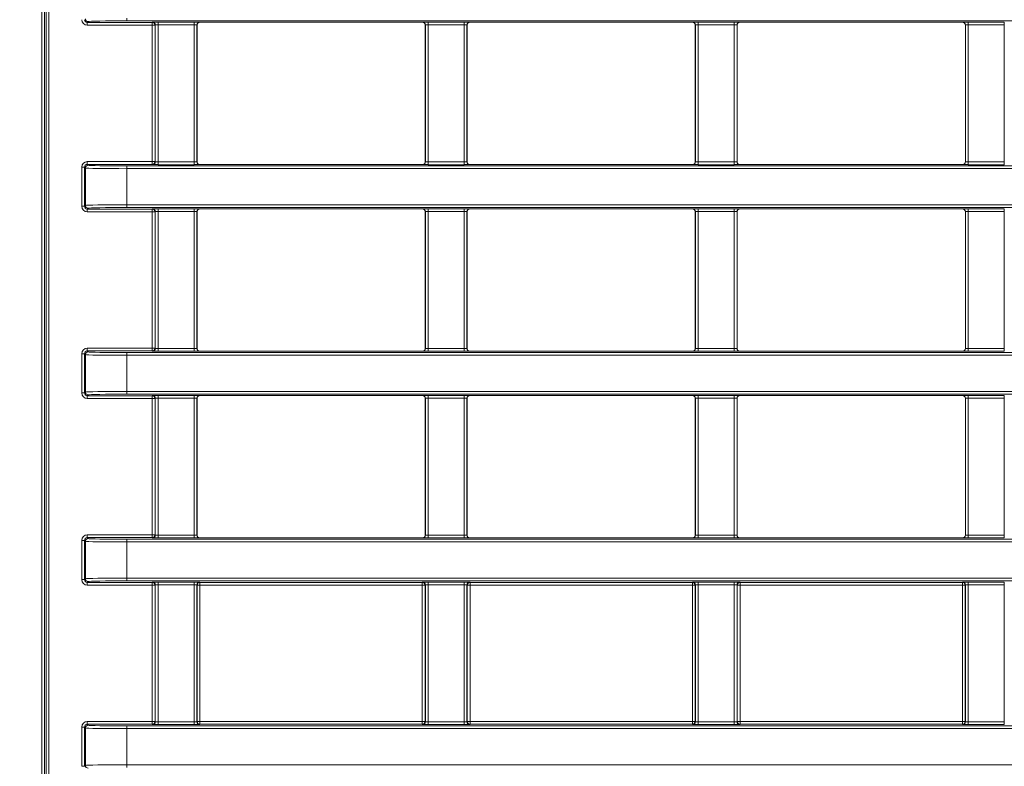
# Model space of a CAD drawing. Header units: millimetres. Extents: x 0 to 1118, y 0 to 864.
# Tile 230 of 248: x 806 to 824, y 689 to 703. Entities that reach past the tile are written whole.
import ezdxf

# ---------------------------------------------------------------- set-up
doc = ezdxf.new("R2010")
doc.units = ezdxf.units.MM
doc.styles.add('SLDTEXTSTYLE3', font='TXT', dxfattribs={"width": 0.605})
doc.dimstyles.new('SLDDIMSTYLE2', dxfattribs={"dimtxt": 3.175, "dimasz": 3.302, "dimexe": 0, "dimexo": 0.0625, "dimgap": 0.79375, "dimtad": 0, "dimtih": 1, "dimtoh": 1, "dimdec": 1, "dimlfac": 4, "dimrnd": 1e-09, "dimzin": 4, "dimdsep": 46, "dimtxsty": 'SLDTEXTSTYLE3', "dimsah": 1, "dimcen": 0.09, "dimadec": 0, "dimazin": 1, "dimtfac": 1, "dimtofl": 0, "dimtmove": 0, "dimatfit": 3, "dimfxl": 1, "dimfrac": 2, "dimtolj": 1, "dimtzin": 12, "dimarcsym": 0})

# ---------------------------------------------------------------- blocks, each defined once
blk = doc.blocks.new('_D_4')
at = {"color": 7, "linetype": 'Continuous', "lineweight": 0}
for p, q in [((672.61, 692.89), (672.61, 799.896)), ((911.768, 728.933), (911.768, 799.896)), ((672.61, 798.296), (786.156, 798.296)), ((911.768, 798.296), (798.221, 798.296))]:
    blk.add_line(p, q, dxfattribs=at)
for centre, start, end in [((791.604, 797.932), 153.4349, 206.5651), ((792.773, 797.932), 333.4349, 26.5651)]:
    blk.add_arc(centre, 5.448, start, end, dxfattribs=at)
for points in [[(672.61, 798.296), (675.912, 797.788), (675.912, 798.804)], [(911.768, 798.296), (908.466, 798.804), (908.466, 797.788)]]:
    blk.add_solid(points, dxfattribs=at)
at = {"color": 7, "linetype": 'Continuous', "lineweight": 0, "insert": (786.732, 799.588), "char_height": 3.175, "attachment_point": 1, "style": 'SLDTEXTSTYLE3'}
blk.add_mtext('957.0', dxfattribs=at)

msp = doc.modelspace()

# ---------------------------------------------------------------- linework, layer by layer
at = {"color": 7, "linetype": 'Continuous', "lineweight": 15}
for p, q in [((806.393, 660.091), (806.393, 722.489)), ((806.443, 722.489), (806.443, 660.091)), ((806.472, 660.119), (806.472, 722.461)), ((806.522, 722.461), (806.522, 660.119)), ((807.23, 702.702), (807.213, 702.686)), ((807.213, 702.686), (808.388, 702.686)), ((807.213, 702.636), (807.213, 702.686)), ((808.388, 702.636), (807.213, 702.636)), ((807.93, 702.764), (807.93, 702.714)), ((838.996, 702.714), (807.93, 702.714)), ((808.388, 702.686), (808.392, 702.69)), ((808.388, 702.636), (808.388, 702.686)), ((808.388, 700.174), (808.388, 702.636)), ((808.388, 702.636), (808.437, 702.636)), ((808.442, 702.64), (808.437, 702.636)), ((808.437, 702.636), (808.437, 700.174)), ((808.442, 700.17), (808.442, 702.64)), ((808.492, 702.692), (809.143, 702.692)), ((808.492, 702.642), (808.492, 702.692)), ((809.143, 702.642), (808.492, 702.642)), ((808.492, 702.642), (808.492, 700.168)), ((809.143, 702.642), (809.143, 702.692)), ((809.143, 700.168), (809.143, 702.642)), ((809.193, 702.64), (809.193, 700.17)), ((809.195, 702.638), (809.193, 702.64)), ((809.195, 700.171), (809.195, 702.638)), ((809.243, 702.69), (809.245, 702.688)), ((809.245, 702.688), (813.265, 702.688)), ((813.265, 702.688), (813.267, 702.69)), ((813.317, 702.64), (813.315, 702.638)), ((813.315, 702.638), (813.315, 700.171)), ((813.317, 700.17), (813.317, 702.64)), ((813.367, 702.692), (814.018, 702.692)), ((813.367, 702.642), (813.367, 702.692)), ((814.018, 702.642), (813.367, 702.642)), ((813.367, 702.642), (813.367, 700.168)), ((814.018, 702.642), (814.018, 702.692)), ((814.018, 700.168), (814.018, 702.642)), ((814.068, 702.64), (814.068, 700.17)), ((814.07, 702.638), (814.068, 702.64)), ((814.07, 700.171), (814.07, 702.638)), ((814.118, 702.69), (814.12, 702.688)), ((814.12, 702.688), (818.14, 702.688)), ((818.14, 702.688), (818.142, 702.69)), ((818.192, 702.64), (818.19, 702.638)), ((818.19, 702.638), (818.19, 700.171)), ((818.192, 700.17), (818.192, 702.64)), ((818.242, 702.692), (818.893, 702.692)), ((818.242, 702.642), (818.242, 702.692)), ((818.893, 702.642), (818.242, 702.642)), ((818.242, 702.642), (818.242, 700.168)), ((818.893, 702.642), (818.893, 702.692)), ((818.893, 700.168), (818.893, 702.642)), ((818.943, 702.64), (818.943, 700.17)), ((818.945, 702.638), (818.943, 702.64)), ((818.945, 700.171), (818.945, 702.638)), ((818.993, 702.69), (818.995, 702.688)), ((818.995, 702.688), (823.015, 702.688)), ((823.015, 702.688), (823.017, 702.69)), ((823.067, 702.64), (823.065, 702.638)), ((823.065, 702.638), (823.065, 700.171)), ((823.067, 700.17), (823.067, 702.64)), ((823.117, 702.692), (823.768, 702.692)), ((823.117, 702.642), (823.117, 702.692)), ((823.768, 702.642), (823.117, 702.642)), ((823.117, 702.642), (823.117, 700.168)), ((823.768, 702.642), (823.768, 702.692)), ((823.768, 700.168), (823.768, 702.642)), ((807.213, 700.124), (807.213, 700.174)), ((807.213, 700.174), (808.388, 700.174)), ((808.388, 700.174), (808.437, 700.174)), ((808.388, 700.174), (808.388, 700.124)), ((808.437, 700.174), (808.442, 700.17)), ((808.492, 700.118), (808.492, 700.168)), ((808.492, 700.168), (809.143, 700.168)), ((809.143, 700.118), (809.143, 700.168)), ((809.193, 700.17), (809.195, 700.171)), ((813.315, 700.171), (813.317, 700.17)), ((813.367, 700.118), (813.367, 700.168)), ((813.367, 700.168), (814.018, 700.168)), ((814.018, 700.118), (814.018, 700.168)), ((814.068, 700.17), (814.07, 700.171)), ((818.19, 700.171), (818.192, 700.17)), ((818.242, 700.118), (818.242, 700.168)), ((818.242, 700.168), (818.893, 700.168)), ((818.893, 700.118), (818.893, 700.168)), ((818.943, 700.17), (818.945, 700.171)), ((823.065, 700.171), (823.067, 700.17)), ((823.117, 700.118), (823.117, 700.168)), ((823.117, 700.168), (823.768, 700.168)), ((823.768, 700.118), (823.768, 700.168)), ((807.114, 700.074), (807.163, 700.074)), ((807.114, 699.366), (807.114, 700.074)), ((807.18, 700.058), (807.163, 700.074)), ((807.163, 700.074), (807.163, 699.366)), ((807.18, 699.382), (807.18, 700.058)), ((807.213, 700.124), (807.23, 700.108)), ((808.388, 700.124), (807.213, 700.124)), ((807.93, 700.096), (838.996, 700.096)), ((807.93, 700.096), (807.93, 700.046)), ((838.996, 700.046), (807.93, 700.046)), ((807.93, 700.046), (807.93, 699.394)), ((808.392, 700.12), (808.388, 700.124)), ((809.143, 700.118), (808.492, 700.118)), ((809.245, 700.121), (809.243, 700.12)), ((809.245, 700.121), (813.265, 700.121)), ((813.267, 700.12), (813.265, 700.121)), ((814.018, 700.118), (813.367, 700.118)), ((814.12, 700.121), (814.118, 700.12)), ((814.12, 700.121), (818.14, 700.121)), ((818.142, 700.12), (818.14, 700.121)), ((818.893, 700.118), (818.242, 700.118)), ((818.995, 700.121), (818.993, 700.12)), ((818.995, 700.121), (823.015, 700.121)), ((823.017, 700.12), (823.015, 700.121)), ((823.768, 700.118), (823.117, 700.118)), ((807.114, 699.366), (807.163, 699.366)), ((807.163, 699.366), (807.18, 699.382)), ((807.23, 699.332), (807.213, 699.316)), ((807.213, 699.316), (808.388, 699.316)), ((807.213, 699.266), (807.213, 699.316)), ((808.388, 699.266), (807.213, 699.266)), ((807.93, 699.394), (838.996, 699.394)), ((807.93, 699.394), (807.93, 699.344)), ((838.996, 699.344), (807.93, 699.344)), ((808.388, 699.316), (808.392, 699.32)), ((808.388, 699.266), (808.388, 699.316)), ((808.388, 699.266), (808.437, 699.266)), ((808.388, 696.804), (808.388, 699.266)), ((808.442, 699.27), (808.437, 699.266)), ((808.437, 699.266), (808.437, 696.804)), ((808.442, 696.8), (808.442, 699.27)), ((808.492, 699.322), (809.143, 699.322)), ((808.492, 699.272), (808.492, 699.322)), ((809.143, 699.272), (808.492, 699.272)), ((808.492, 699.272), (808.492, 696.798)), ((809.143, 699.272), (809.143, 699.322)), ((809.143, 696.798), (809.143, 699.272)), ((809.193, 699.27), (809.193, 696.8)), ((809.195, 699.268), (809.193, 699.27)), ((809.195, 696.801), (809.195, 699.268)), ((809.243, 699.32), (809.245, 699.318)), ((809.245, 699.318), (813.265, 699.318)), ((813.265, 699.318), (813.267, 699.32)), ((813.317, 699.27), (813.315, 699.268)), ((813.315, 699.268), (813.315, 696.801)), ((813.317, 696.8), (813.317, 699.27)), ((813.367, 699.322), (814.018, 699.322)), ((813.367, 699.272), (813.367, 699.322)), ((814.018, 699.272), (813.367, 699.272)), ((813.367, 699.272), (813.367, 696.798)), ((814.018, 699.272), (814.018, 699.322)), ((814.018, 696.798), (814.018, 699.272)), ((814.068, 699.27), (814.068, 696.8)), ((814.07, 699.268), (814.068, 699.27)), ((814.07, 696.801), (814.07, 699.268)), ((814.118, 699.32), (814.12, 699.318)), ((814.12, 699.318), (818.14, 699.318)), ((818.14, 699.318), (818.142, 699.32)), ((818.192, 699.27), (818.19, 699.268)), ((818.19, 699.268), (818.19, 696.801)), ((818.192, 696.8), (818.192, 699.27)), ((818.242, 699.322), (818.893, 699.322)), ((818.242, 699.272), (818.242, 699.322)), ((818.893, 699.272), (818.242, 699.272)), ((818.242, 699.272), (818.242, 696.798)), ((818.893, 699.272), (818.893, 699.322)), ((818.893, 696.798), (818.893, 699.272)), ((818.943, 699.27), (818.943, 696.8)), ((818.945, 699.268), (818.943, 699.27)), ((818.945, 696.801), (818.945, 699.268)), ((818.993, 699.32), (818.995, 699.318)), ((818.995, 699.318), (823.015, 699.318)), ((823.015, 699.318), (823.017, 699.32)), ((823.067, 699.27), (823.065, 699.268)), ((823.065, 699.268), (823.065, 696.801)), ((823.067, 696.8), (823.067, 699.27)), ((823.117, 699.322), (823.768, 699.322)), ((823.117, 699.272), (823.117, 699.322)), ((823.768, 699.272), (823.117, 699.272)), ((823.117, 699.272), (823.117, 696.798)), ((823.768, 699.272), (823.768, 699.322)), ((823.768, 696.798), (823.768, 699.272)), ((807.213, 696.754), (807.213, 696.804)), ((807.213, 696.804), (808.388, 696.804)), ((808.388, 696.804), (808.388, 696.754)), ((808.388, 696.804), (808.437, 696.804)), ((808.437, 696.804), (808.442, 696.8)), ((808.492, 696.748), (808.492, 696.798)), ((808.492, 696.798), (809.143, 696.798)), ((809.143, 696.748), (809.143, 696.798)), ((809.193, 696.8), (809.195, 696.801)), ((813.315, 696.801), (813.317, 696.8)), ((813.367, 696.748), (813.367, 696.798)), ((813.367, 696.798), (814.018, 696.798)), ((814.018, 696.748), (814.018, 696.798)), ((814.068, 696.8), (814.07, 696.801)), ((818.19, 696.801), (818.192, 696.8)), ((818.242, 696.748), (818.242, 696.798)), ((818.242, 696.798), (818.893, 696.798)), ((818.893, 696.748), (818.893, 696.798)), ((818.943, 696.8), (818.945, 696.801)), ((823.065, 696.801), (823.067, 696.8)), ((823.117, 696.748), (823.117, 696.798)), ((823.117, 696.798), (823.768, 696.798)), ((823.768, 696.748), (823.768, 696.798)), ((807.114, 696.704), (807.163, 696.704)), ((807.114, 695.996), (807.114, 696.704)), ((807.18, 696.688), (807.163, 696.704)), ((807.163, 696.704), (807.163, 695.996)), ((807.18, 696.012), (807.18, 696.688)), ((807.213, 696.754), (807.23, 696.738)), ((808.388, 696.754), (807.213, 696.754)), ((807.93, 696.726), (838.996, 696.726)), ((807.93, 696.726), (807.93, 696.676)), ((807.93, 696.676), (807.93, 696.024)), ((838.996, 696.676), (807.93, 696.676)), ((808.392, 696.75), (808.388, 696.754)), ((809.143, 696.748), (808.492, 696.748)), ((809.245, 696.751), (809.243, 696.75)), ((809.245, 696.751), (813.265, 696.751)), ((813.267, 696.75), (813.265, 696.751)), ((814.018, 696.748), (813.367, 696.748)), ((814.12, 696.751), (814.118, 696.75)), ((814.12, 696.751), (818.14, 696.751)), ((818.142, 696.75), (818.14, 696.751)), ((818.893, 696.748), (818.242, 696.748)), ((818.995, 696.751), (818.993, 696.75)), ((818.995, 696.751), (823.015, 696.751)), ((823.017, 696.75), (823.015, 696.751)), ((823.768, 696.748), (823.117, 696.748)), ((807.114, 695.996), (807.163, 695.996)), ((807.163, 695.996), (807.18, 696.012)), ((807.23, 695.962), (807.213, 695.946)), ((807.213, 695.946), (808.388, 695.946)), ((807.213, 695.896), (807.213, 695.946)), ((808.388, 695.896), (807.213, 695.896)), ((807.93, 696.024), (838.996, 696.024)), ((807.93, 696.024), (807.93, 695.974)), ((838.996, 695.974), (807.93, 695.974)), ((808.388, 695.946), (808.392, 695.95)), ((808.388, 695.896), (808.388, 695.946)), ((808.388, 695.896), (808.437, 695.896)), ((808.388, 693.434), (808.388, 695.896)), ((808.442, 695.9), (808.437, 695.896)), ((808.437, 695.896), (808.437, 693.434)), ((808.442, 693.43), (808.442, 695.9)), ((808.492, 695.952), (809.143, 695.952)), ((808.492, 695.902), (808.492, 695.952)), ((809.143, 695.902), (808.492, 695.902)), ((808.492, 695.902), (808.492, 693.428)), ((809.143, 695.902), (809.143, 695.952)), ((809.143, 693.428), (809.143, 695.902)), ((809.193, 695.9), (809.193, 693.43)), ((809.195, 695.898), (809.193, 695.9)), ((809.195, 693.431), (809.195, 695.898)), ((809.243, 695.95), (809.245, 695.948)), ((809.245, 695.948), (813.265, 695.948)), ((813.265, 695.948), (813.267, 695.95)), ((813.317, 695.9), (813.315, 695.898)), ((813.315, 695.898), (813.315, 693.431)), ((813.317, 693.43), (813.317, 695.9)), ((813.367, 695.952), (814.018, 695.952)), ((813.367, 695.902), (813.367, 695.952)), ((814.018, 695.902), (813.367, 695.902)), ((813.367, 695.902), (813.367, 693.428)), ((814.018, 695.902), (814.018, 695.952)), ((814.018, 693.428), (814.018, 695.902)), ((814.068, 695.9), (814.068, 693.43)), ((814.07, 695.898), (814.068, 695.9)), ((814.07, 693.431), (814.07, 695.898)), ((814.118, 695.95), (814.12, 695.948)), ((814.12, 695.948), (818.14, 695.948)), ((818.14, 695.948), (818.142, 695.95)), ((818.192, 695.9), (818.19, 695.898)), ((818.19, 695.898), (818.19, 693.431)), ((818.192, 693.43), (818.192, 695.9)), ((818.242, 695.952), (818.893, 695.952)), ((818.242, 695.902), (818.242, 695.952)), ((818.893, 695.902), (818.242, 695.902)), ((818.242, 695.902), (818.242, 693.428)), ((818.893, 695.902), (818.893, 695.952)), ((818.893, 693.428), (818.893, 695.902)), ((818.943, 695.9), (818.943, 693.43)), ((818.945, 695.898), (818.943, 695.9)), ((818.945, 693.431), (818.945, 695.898)), ((818.993, 695.95), (818.995, 695.948)), ((818.995, 695.948), (823.015, 695.948)), ((823.015, 695.948), (823.017, 695.95)), ((823.067, 695.9), (823.065, 695.898)), ((823.065, 695.898), (823.065, 693.431)), ((823.067, 693.43), (823.067, 695.9)), ((823.117, 695.952), (823.768, 695.952)), ((823.117, 695.902), (823.117, 695.952)), ((823.768, 695.902), (823.117, 695.902)), ((823.117, 695.902), (823.117, 693.428)), ((823.768, 695.902), (823.768, 695.952)), ((823.768, 693.428), (823.768, 695.902)), ((807.213, 693.384), (807.213, 693.434)), ((807.213, 693.434), (808.388, 693.434)), ((807.213, 693.384), (807.23, 693.368)), ((808.388, 693.384), (807.213, 693.384)), ((808.388, 693.434), (808.388, 693.384)), ((808.388, 693.434), (808.437, 693.434)), ((808.392, 693.38), (808.388, 693.384)), ((808.437, 693.434), (808.442, 693.43)), ((808.492, 693.378), (808.492, 693.428)), ((808.492, 693.428), (809.143, 693.428)), ((809.143, 693.378), (809.143, 693.428)), ((809.193, 693.43), (809.195, 693.431)), ((813.315, 693.431), (813.317, 693.43)), ((813.367, 693.378), (813.367, 693.428)), ((813.367, 693.428), (814.018, 693.428)), ((814.018, 693.378), (814.018, 693.428)), ((814.068, 693.43), (814.07, 693.431)), ((818.19, 693.431), (818.192, 693.43)), ((818.242, 693.378), (818.242, 693.428)), ((818.242, 693.428), (818.893, 693.428)), ((818.893, 693.378), (818.893, 693.428)), ((818.943, 693.43), (818.945, 693.431)), ((823.065, 693.431), (823.067, 693.43)), ((823.117, 693.378), (823.117, 693.428)), ((823.117, 693.428), (823.768, 693.428)), ((823.768, 693.378), (823.768, 693.428)), ((807.114, 693.334), (807.163, 693.334)), ((807.114, 692.626), (807.114, 693.334)), ((807.18, 693.318), (807.163, 693.334)), ((807.163, 693.334), (807.163, 692.626)), ((807.18, 692.642), (807.18, 693.318)), ((807.93, 693.356), (838.996, 693.356)), ((807.93, 693.356), (807.93, 693.306)), ((807.93, 693.306), (807.93, 692.654)), ((838.996, 693.306), (807.93, 693.306)), ((809.143, 693.378), (808.492, 693.378)), ((809.245, 693.381), (809.243, 693.38)), ((809.245, 693.381), (813.265, 693.381)), ((813.267, 693.38), (813.265, 693.381)), ((814.018, 693.378), (813.367, 693.378)), ((814.12, 693.381), (814.118, 693.38)), ((814.12, 693.381), (818.14, 693.381)), ((818.142, 693.38), (818.14, 693.381)), ((818.893, 693.378), (818.242, 693.378)), ((818.995, 693.381), (818.993, 693.38)), ((818.995, 693.381), (823.015, 693.381)), ((823.017, 693.38), (823.015, 693.381)), ((823.768, 693.378), (823.117, 693.378)), ((807.114, 692.626), (807.163, 692.626)), ((807.163, 692.626), (807.18, 692.642)), ((807.23, 692.592), (807.213, 692.576)), ((807.213, 692.576), (808.388, 692.576)), ((807.213, 692.526), (807.213, 692.576)), ((808.388, 692.526), (807.213, 692.526)), ((807.93, 692.654), (838.996, 692.654)), ((807.93, 692.654), (807.93, 692.604)), ((838.996, 692.604), (807.93, 692.604)), ((808.388, 692.576), (808.392, 692.58)), ((808.388, 692.526), (808.388, 692.576)), ((808.388, 692.526), (808.437, 692.526)), ((808.388, 690.064), (808.388, 692.526)), ((808.442, 692.53), (808.437, 692.526)), ((808.437, 692.526), (808.437, 690.064)), ((808.442, 690.06), (808.442, 692.53)), ((808.492, 692.582), (809.143, 692.582)), ((808.492, 692.532), (808.492, 692.582)), ((809.143, 692.532), (808.492, 692.532)), ((808.492, 692.532), (808.492, 690.058)), ((809.143, 692.532), (809.143, 692.582)), ((809.143, 690.058), (809.143, 692.532)), ((809.193, 692.53), (809.193, 690.06)), ((809.198, 692.526), (809.193, 692.53)), ((809.198, 690.064), (809.198, 692.526)), ((809.198, 692.526), (809.248, 692.526)), ((809.243, 692.58), (809.248, 692.576)), ((809.248, 692.576), (813.262, 692.576)), ((809.248, 692.526), (809.248, 692.576)), ((813.262, 692.526), (809.248, 692.526)), ((809.248, 692.526), (809.248, 690.064)), ((813.262, 692.576), (813.267, 692.58)), ((813.262, 692.526), (813.262, 692.576)), ((813.262, 692.526), (813.312, 692.526)), ((813.262, 690.064), (813.262, 692.526)), ((813.317, 692.53), (813.312, 692.526)), ((813.312, 692.526), (813.312, 690.064)), ((813.317, 690.06), (813.317, 692.53)), ((813.367, 692.582), (814.018, 692.582)), ((813.367, 692.532), (813.367, 692.582)), ((814.018, 692.532), (813.367, 692.532)), ((813.367, 692.532), (813.367, 690.058)), ((814.018, 692.532), (814.018, 692.582)), ((814.018, 690.058), (814.018, 692.532)), ((814.068, 692.53), (814.068, 690.06)), ((814.073, 692.526), (814.068, 692.53)), ((814.073, 690.064), (814.073, 692.526)), ((814.073, 692.526), (814.123, 692.526)), ((814.118, 692.58), (814.123, 692.576)), ((814.123, 692.576), (818.138, 692.576)), ((814.123, 692.526), (814.123, 692.576)), ((818.138, 692.526), (814.123, 692.526)), ((814.123, 692.526), (814.123, 690.064)), ((818.138, 692.576), (818.142, 692.58)), ((818.138, 692.526), (818.138, 692.576)), ((818.138, 690.064), (818.138, 692.526)), ((818.138, 692.526), (818.187, 692.526)), ((818.192, 692.53), (818.187, 692.526)), ((818.187, 692.526), (818.187, 690.064)), ((818.192, 690.06), (818.192, 692.53)), ((818.242, 692.582), (818.893, 692.582)), ((818.242, 692.532), (818.242, 692.582)), ((818.893, 692.532), (818.242, 692.532)), ((818.242, 692.532), (818.242, 690.058)), ((818.893, 692.532), (818.893, 692.582)), ((818.893, 690.058), (818.893, 692.532)), ((818.943, 692.53), (818.943, 690.06)), ((818.948, 692.526), (818.943, 692.53)), ((818.948, 690.064), (818.948, 692.526)), ((818.948, 692.526), (818.998, 692.526)), ((818.993, 692.58), (818.998, 692.576)), ((818.998, 692.576), (823.012, 692.576)), ((818.998, 692.526), (818.998, 692.576)), ((823.012, 692.526), (818.998, 692.526)), ((818.998, 692.526), (818.998, 690.064)), ((823.012, 692.576), (823.017, 692.58)), ((823.012, 692.526), (823.012, 692.576)), ((823.012, 690.064), (823.012, 692.526)), ((823.012, 692.526), (823.062, 692.526)), ((823.067, 692.53), (823.062, 692.526)), ((823.062, 692.526), (823.062, 690.064)), ((823.067, 690.06), (823.067, 692.53)), ((823.117, 692.582), (823.768, 692.582)), ((823.117, 692.582), (823.117, 692.532)), ((823.768, 692.532), (823.117, 692.532)), ((823.117, 692.532), (823.117, 690.058)), ((823.768, 692.582), (823.768, 692.532)), ((823.768, 690.058), (823.768, 692.532)), ((807.213, 690.014), (807.213, 690.064)), ((807.213, 690.064), (808.388, 690.064)), ((807.213, 690.014), (807.23, 689.998)), ((808.388, 690.014), (807.213, 690.014)), ((808.388, 690.014), (808.388, 690.064)), ((808.437, 690.064), (808.388, 690.064)), ((808.392, 690.01), (808.388, 690.014)), ((808.437, 690.064), (808.442, 690.06)), ((808.492, 690.008), (808.492, 690.058)), ((808.492, 690.058), (809.143, 690.058)), ((809.143, 690.008), (808.492, 690.008)), ((809.143, 690.008), (809.143, 690.058)), ((809.193, 690.06), (809.198, 690.064)), ((809.248, 690.064), (809.198, 690.064)), ((809.248, 690.014), (809.243, 690.01)), ((809.248, 690.014), (809.248, 690.064)), ((809.248, 690.064), (813.262, 690.064)), ((813.262, 690.014), (809.248, 690.014)), ((813.262, 690.014), (813.262, 690.064)), ((813.312, 690.064), (813.262, 690.064)), ((813.267, 690.01), (813.262, 690.014)), ((813.312, 690.064), (813.317, 690.06)), ((813.367, 690.008), (813.367, 690.058)), ((813.367, 690.058), (814.018, 690.058)), ((814.018, 690.008), (813.367, 690.008)), ((814.018, 690.008), (814.018, 690.058)), ((814.068, 690.06), (814.073, 690.064)), ((814.123, 690.064), (814.073, 690.064)), ((814.123, 690.014), (814.118, 690.01)), ((814.123, 690.014), (814.123, 690.064)), ((814.123, 690.064), (818.138, 690.064)), ((818.138, 690.014), (814.123, 690.014)), ((818.187, 690.064), (818.138, 690.064)), ((818.138, 690.014), (818.138, 690.064)), ((818.142, 690.01), (818.138, 690.014)), ((818.187, 690.064), (818.192, 690.06)), ((818.242, 690.008), (818.242, 690.058)), ((818.242, 690.058), (818.893, 690.058)), ((818.893, 690.008), (818.242, 690.008)), ((818.893, 690.008), (818.893, 690.058)), ((818.943, 690.06), (818.948, 690.064)), ((818.998, 690.064), (818.948, 690.064)), ((818.998, 690.014), (818.993, 690.01)), ((818.998, 690.014), (818.998, 690.064)), ((818.998, 690.064), (823.012, 690.064)), ((823.012, 690.014), (818.998, 690.014)), ((823.012, 690.014), (823.012, 690.064)), ((823.062, 690.064), (823.012, 690.064)), ((823.017, 690.01), (823.012, 690.014)), ((823.062, 690.064), (823.067, 690.06)), ((823.117, 690.058), (823.117, 690.008)), ((823.117, 690.058), (823.768, 690.058)), ((823.768, 690.008), (823.117, 690.008)), ((823.768, 690.058), (823.768, 690.008)), ((807.163, 689.964), (807.114, 689.964)), ((807.114, 689.256), (807.114, 689.964)), ((807.18, 689.948), (807.163, 689.964)), ((807.163, 689.964), (807.163, 689.256)), ((807.18, 689.272), (807.18, 689.948)), ((807.93, 689.986), (838.996, 689.986)), ((807.93, 689.986), (807.93, 689.936)), ((838.996, 689.936), (807.93, 689.936)), ((807.93, 689.936), (807.93, 689.284)), ((807.163, 689.256), (807.114, 689.256)), ((807.163, 689.256), (807.18, 689.272)), ((807.93, 689.284), (838.996, 689.284)), ((807.93, 689.284), (807.93, 689.234))]:
    msp.add_line(p, q, dxfattribs=at)
for centre, start, end in [((807.23, 702.752), 180.0236, 269.9775), ((808.387, 702.636), 0.0176, 89.9792), ((808.392, 702.64), 0.0176, 89.9792), ((809.243, 702.64), 90.0225, 179.9764), ((813.267, 702.64), 0.0175, 89.9835), ((814.118, 702.64), 90.0208, 179.9782), ((818.142, 702.64), 0.0193, 89.9817), ((818.993, 702.64), 90.0232, 179.9842), ((823.017, 702.64), 0.0158, 89.9768), ((808.387, 700.174), 270.0208, 359.9824), ((808.392, 700.17), 270.0208, 359.9824), ((809.243, 700.17), 180.0236, 269.9775), ((813.267, 700.17), 270.0165, 359.9825), ((814.118, 700.17), 180.0218, 269.9792), ((818.142, 700.17), 270.0183, 359.9807), ((818.993, 700.17), 180.0158, 269.9768), ((823.017, 700.17), 270.0232, 359.9842), ((807.23, 700.058), 90.0225, 179.9764), ((807.23, 699.382), 180.0236, 269.9775), ((808.387, 699.266), 0.0176, 89.9792), ((808.392, 699.27), 0.0176, 89.9792), ((809.243, 699.27), 90.0225, 179.9764), ((813.267, 699.27), 0.0175, 89.9835), ((814.118, 699.27), 90.0208, 179.9782), ((818.142, 699.27), 0.0193, 89.9817), ((818.993, 699.27), 90.0232, 179.9842), ((823.017, 699.27), 0.0158, 89.9768), ((808.387, 696.804), 270.0208, 359.9824), ((808.392, 696.8), 270.0208, 359.9824), ((809.243, 696.8), 180.0236, 269.9775), ((813.267, 696.8), 270.0165, 359.9825), ((814.118, 696.8), 180.0218, 269.9792), ((818.142, 696.8), 270.0183, 359.9807), ((818.993, 696.8), 180.0158, 269.9768), ((823.017, 696.8), 270.0232, 359.9842), ((807.23, 696.688), 90.0218, 179.9766), ((807.23, 696.012), 180.0236, 269.9775), ((808.387, 695.896), 0.0168, 89.98), ((808.392, 695.9), 0.0168, 89.98), ((809.243, 695.9), 90.0218, 179.9771), ((813.267, 695.9), 0.0168, 89.9843), ((814.118, 695.9), 90.02, 179.9789), ((818.142, 695.9), 0.0186, 89.9825), ((818.993, 695.9), 90.0225, 179.985), ((823.017, 695.9), 0.015, 89.9775), ((808.387, 693.434), 270.0203, 359.9827), ((808.392, 693.43), 270.0203, 359.9827), ((809.243, 693.43), 180.0234, 269.9779), ((813.267, 693.43), 270.016, 359.9827), ((814.118, 693.43), 180.0216, 269.9797), ((818.142, 693.43), 270.0178, 359.9809), ((818.993, 693.43), 180.0156, 269.9772), ((823.017, 693.43), 270.0228, 359.9844), ((807.23, 693.318), 90.0222, 179.9768), ((807.23, 692.642), 180.0233, 269.9779), ((808.387, 692.526), 0.0172, 89.9798), ((808.392, 692.53), 0.0172, 89.9798), ((809.243, 692.53), 90.022, 179.9768), ((809.248, 692.526), 90.022, 179.9768), ((813.262, 692.526), 0.0172, 89.984), ((813.267, 692.53), 0.0172, 89.984), ((814.118, 692.53), 90.0203, 179.9785), ((814.123, 692.526), 90.0203, 179.9785), ((818.137, 692.526), 0.0275, 89.9737), ((818.142, 692.53), 0.0189, 89.9823), ((818.993, 692.53), 90.0227, 179.9846), ((818.998, 692.526), 90.0177, 179.9811), ((823.012, 692.526), 0.0189, 89.9823), ((823.017, 692.53), 0.0154, 89.9773), ((808.387, 690.064), 270.0203, 359.9828), ((808.392, 690.06), 270.0203, 359.9828), ((809.243, 690.06), 180.0233, 269.9779), ((809.248, 690.064), 180.0233, 269.9779), ((813.262, 690.064), 270.016, 359.9828), ((813.267, 690.06), 270.016, 359.9828), ((814.118, 690.06), 180.0215, 269.9797), ((814.123, 690.064), 180.0215, 269.9797), ((818.137, 690.064), 270.0264, 359.9724), ((818.142, 690.06), 270.0178, 359.981), ((818.993, 690.06), 180.0155, 269.9772), ((818.998, 690.064), 180.019, 269.9822), ((823.012, 690.064), 270.0178, 359.981), ((823.017, 690.06), 270.0228, 359.9845), ((807.23, 689.948), 90.0221, 179.9767), ((807.23, 689.272), 180.0234, 269.9779)]:
    msp.add_arc(centre, 0.05, start, end, dxfattribs=at)
for centre, major_axis, ratio, start_param, end_param in [((807.214, 702.736), (-0.0707, -0.0707), 0.999695, 5.497939, 7.068431), ((807.214, 702.736), (0.0354, 0.0354), 0.999087, 2.356347, 3.926839), ((807.93, 702.702), (0.7, 0), 0.017455, 1.570796, 3.124139), ((808.492, 702.69), (0.1, 0), 0.017455, 1.570796, 3.124139), ((808.492, 702.64), (0.05, 0), 0.03491, 1.570796, 3.124139), ((809.143, 702.69), (0.1, 0), 0.017455, 0.017453, 1.570796), ((809.143, 702.64), (0.05, 0), 0.03491, 0.017453, 1.570796), ((809.245, 702.638), (0.0354, -0.0354), 0.999695, 2.356347, 3.926839), ((813.265, 702.638), (0.0354, 0.0354), 0.999695, 5.497939, 7.068431), ((813.367, 702.69), (0.1, 0), 0.017455, 1.570796, 3.124139), ((813.367, 702.64), (0.05, 0), 0.03491, 1.570796, 3.124139), ((814.018, 702.69), (0.1, 0), 0.017455, 0.017453, 1.570796), ((814.018, 702.64), (0.05, 0), 0.03491, 0.017453, 1.570796), ((814.12, 702.638), (0.0354, -0.0354), 0.999695, 2.356347, 3.926839), ((818.14, 702.638), (0.0354, 0.0354), 0.999695, 5.497939, 7.068431), ((818.242, 702.69), (0.1, 0), 0.017455, 1.570796, 3.124139), ((818.242, 702.64), (0.05, 0), 0.03491, 1.570796, 3.124139), ((818.893, 702.69), (0.1, 0), 0.017455, 0.017453, 1.570796), ((818.893, 702.64), (0.05, 0), 0.03491, 0.017453, 1.570796), ((818.995, 702.638), (0.0354, -0.0354), 0.999695, 2.356347, 3.926839), ((823.015, 702.638), (0.0354, 0.0354), 0.999695, 5.497939, 7.068431), ((823.117, 702.69), (0.1, 0), 0.017455, 1.570796, 3.124139), ((823.117, 702.64), (0.05, 0), 0.03491, 1.570796, 3.124139), ((807.214, 700.074), (-0.0707, 0.0707), 0.999695, 5.497939, 7.068431), ((808.492, 700.17), (0.05, 0), 0.03491, 3.159046, 4.712389), ((809.143, 700.17), (0.05, 0), 0.03491, 4.712389, 6.265732), ((809.245, 700.171), (0.0354, 0.0354), 0.999695, 2.356347, 3.926839), ((813.265, 700.171), (0.0354, -0.0354), 0.999695, 5.497939, 7.068431), ((813.367, 700.17), (0.05, 0), 0.03491, 3.159046, 4.712389), ((814.018, 700.17), (0.05, 0), 0.03491, 4.712389, 6.265732), ((814.12, 700.171), (0.0354, 0.0354), 0.999695, 2.356347, 3.926839), ((818.14, 700.171), (0.0354, -0.0354), 0.999695, 5.497939, 7.068431), ((818.242, 700.17), (0.05, 0), 0.03491, 3.159046, 4.712389), ((818.893, 700.17), (0.05, 0), 0.03491, 4.712389, 6.265732), ((818.995, 700.171), (0.0354, 0.0354), 0.999695, 2.356347, 3.926839), ((823.015, 700.171), (0.0354, -0.0354), 0.999695, 5.497939, 7.068431), ((823.117, 700.17), (0.05, 0), 0.03491, 3.159046, 4.712389), ((807.214, 700.074), (0.0354, -0.0354), 0.999087, 2.356347, 3.926839), ((807.93, 700.058), (0.75, 0), 0.016291, 3.159046, 4.712389), ((807.93, 700.108), (0.7, 0), 0.017455, 3.159046, 4.712389), ((808.492, 700.12), (0.1, 0), 0.017455, 3.159046, 4.712389), ((809.143, 700.12), (0.1, 0), 0.017455, 4.712389, 6.265732), ((813.367, 700.12), (0.1, 0), 0.017455, 3.159046, 4.712389), ((814.018, 700.12), (0.1, 0), 0.017455, 4.712389, 6.265732), ((818.242, 700.12), (0.1, 0), 0.017455, 3.159046, 4.712389), ((818.893, 700.12), (0.1, 0), 0.017455, 4.712389, 6.265732), ((823.117, 700.12), (0.1, 0), 0.017455, 3.159046, 4.712389), ((807.214, 699.366), (-0.0707, -0.0707), 0.999695, 5.497939, 7.068431), ((807.214, 699.366), (0.0354, 0.0354), 0.999087, 2.356347, 3.926839), ((807.93, 699.382), (0.75, 0), 0.016291, 1.570796, 3.124139), ((807.93, 699.332), (0.7, 0), 0.017455, 1.570796, 3.124139), ((808.492, 699.32), (0.1, 0), 0.017455, 1.570796, 3.124139), ((808.492, 699.27), (0.05, 0), 0.03491, 1.570796, 3.124139), ((809.143, 699.32), (0.1, 0), 0.017455, 0.017453, 1.570796), ((809.143, 699.27), (0.05, 0), 0.03491, 0.017453, 1.570796), ((809.245, 699.268), (0.0354, -0.0354), 0.999695, 2.356347, 3.926839), ((813.265, 699.268), (0.0354, 0.0354), 0.999695, 5.497939, 7.068431), ((813.367, 699.32), (0.1, 0), 0.017455, 1.570796, 3.124139), ((813.367, 699.27), (0.05, 0), 0.03491, 1.570796, 3.124139), ((814.018, 699.32), (0.1, 0), 0.017455, 0.017453, 1.570796), ((814.018, 699.27), (0.05, 0), 0.03491, 0.017453, 1.570796), ((814.12, 699.268), (0.0354, -0.0354), 0.999695, 2.356347, 3.926839), ((818.14, 699.268), (0.0354, 0.0354), 0.999695, 5.497939, 7.068431), ((818.242, 699.32), (0.1, 0), 0.017455, 1.570796, 3.124139), ((818.242, 699.27), (0.05, 0), 0.03491, 1.570796, 3.124139), ((818.893, 699.32), (0.1, 0), 0.017455, 0.017453, 1.570796), ((818.893, 699.27), (0.05, 0), 0.03491, 0.017453, 1.570796), ((818.995, 699.268), (0.0354, -0.0354), 0.999695, 2.356347, 3.926839), ((823.015, 699.268), (0.0354, 0.0354), 0.999695, 5.497939, 7.068431), ((823.117, 699.32), (0.1, 0), 0.017455, 1.570796, 3.124139), ((823.117, 699.27), (0.05, 0), 0.03491, 1.570796, 3.124139), ((807.214, 696.704), (-0.0707, 0.0707), 0.999695, 5.497939, 7.068431), ((808.492, 696.8), (0.05, 0), 0.03491, 3.159046, 4.712389), ((809.143, 696.8), (0.05, 0), 0.03491, 4.712389, 6.265732), ((809.245, 696.801), (0.0354, 0.0354), 0.999695, 2.356347, 3.926839), ((813.265, 696.801), (0.0354, -0.0354), 0.999695, 5.497939, 7.068431), ((813.367, 696.8), (0.05, 0), 0.03491, 3.159046, 4.712389), ((814.018, 696.8), (0.05, 0), 0.03491, 4.712389, 6.265732), ((814.12, 696.801), (0.0354, 0.0354), 0.999695, 2.356347, 3.926839), ((818.14, 696.801), (0.0354, -0.0354), 0.999695, 5.497939, 7.068431), ((818.242, 696.8), (0.05, 0), 0.03491, 3.159046, 4.712389), ((818.893, 696.8), (0.05, 0), 0.03491, 4.712389, 6.265732), ((818.995, 696.801), (0.0354, 0.0354), 0.999695, 2.356347, 3.926839), ((823.015, 696.801), (0.0354, -0.0354), 0.999695, 5.497939, 7.068431), ((823.117, 696.8), (0.05, 0), 0.03491, 3.159046, 4.712389), ((807.214, 696.704), (0.0354, -0.0354), 0.999087, 2.356347, 3.926839), ((807.93, 696.688), (0.75, 0), 0.016291, 3.159046, 4.712389), ((807.93, 696.738), (0.7, 0), 0.017455, 3.159046, 4.712389), ((808.492, 696.75), (0.1, 0), 0.017455, 3.159046, 4.712389), ((809.143, 696.75), (0.1, 0), 0.017455, 4.712389, 6.265732), ((813.367, 696.75), (0.1, 0), 0.017455, 3.159046, 4.712389), ((814.018, 696.75), (0.1, 0), 0.017455, 4.712389, 6.265732), ((818.242, 696.75), (0.1, 0), 0.017455, 3.159046, 4.712389), ((818.893, 696.75), (0.1, 0), 0.017455, 4.712389, 6.265732), ((823.117, 696.75), (0.1, 0), 0.017455, 3.159046, 4.712389), ((807.214, 695.996), (-0.0707, -0.0707), 0.999695, 5.497939, 7.068431), ((807.214, 695.996), (0.0354, 0.0354), 0.999087, 2.356347, 3.926839), ((807.93, 696.012), (0.75, 0), 0.016291, 1.570796, 3.124139), ((807.93, 695.962), (0.7, 0), 0.017455, 1.570796, 3.124139), ((808.492, 695.95), (0.1, 0), 0.017455, 1.570796, 3.124139), ((808.492, 695.9), (0.05, 0), 0.03491, 1.570796, 3.124139), ((809.143, 695.95), (0.1, 0), 0.017455, 0.017453, 1.570796), ((809.143, 695.9), (0.05, 0), 0.03491, 0.017453, 1.570796), ((809.245, 695.898), (0.0354, -0.0354), 0.999695, 2.356347, 3.926839), ((813.265, 695.898), (0.0354, 0.0354), 0.999695, 5.497939, 7.068431), ((813.367, 695.95), (0.1, 0), 0.017455, 1.570796, 3.124139), ((813.367, 695.9), (0.05, 0), 0.03491, 1.570796, 3.124139), ((814.018, 695.95), (0.1, 0), 0.017455, 0.017453, 1.570796), ((814.018, 695.9), (0.05, 0), 0.03491, 0.017453, 1.570796), ((814.12, 695.898), (0.0354, -0.0354), 0.999695, 2.356347, 3.926839), ((818.14, 695.898), (0.0354, 0.0354), 0.999695, 5.497939, 7.068431), ((818.242, 695.95), (0.1, 0), 0.017455, 1.570796, 3.124139), ((818.242, 695.9), (0.05, 0), 0.03491, 1.570796, 3.124139), ((818.893, 695.95), (0.1, 0), 0.017455, 0.017453, 1.570796), ((818.893, 695.9), (0.05, 0), 0.03491, 0.017453, 1.570796), ((818.995, 695.898), (0.0354, -0.0354), 0.999695, 2.356347, 3.926839), ((823.015, 695.898), (0.0354, 0.0354), 0.999695, 5.497939, 7.068431), ((823.117, 695.95), (0.1, 0), 0.017455, 1.570796, 3.124139), ((823.117, 695.9), (0.05, 0), 0.03491, 1.570796, 3.124139), ((807.214, 693.334), (-0.0707, 0.0707), 0.999695, 5.497939, 7.068431), ((807.214, 693.334), (0.0354, -0.0354), 0.999087, 2.356347, 3.926839), ((808.492, 693.43), (0.05, 0), 0.03491, 3.159046, 4.712389), ((809.143, 693.43), (0.05, 0), 0.03491, 4.712389, 6.265732), ((809.245, 693.431), (-0.0354, -0.0354), 0.999695, 5.497939, 7.068431), ((813.265, 693.431), (-0.0354, 0.0354), 0.999695, 2.356347, 3.926839), ((813.367, 693.43), (0.05, 0), 0.03491, 3.159046, 4.712389), ((814.018, 693.43), (0.05, 0), 0.03491, 4.712389, 6.265732), ((814.12, 693.431), (-0.0354, -0.0354), 0.999695, 5.497939, 7.068431), ((818.14, 693.431), (-0.0354, 0.0354), 0.999695, 2.356347, 3.926839), ((818.242, 693.43), (0.05, 0), 0.03491, 3.159046, 4.712389), ((818.893, 693.43), (0.05, 0), 0.03491, 4.712389, 6.265732), ((818.995, 693.431), (-0.0354, -0.0354), 0.999695, 5.497939, 7.068431), ((823.015, 693.431), (-0.0354, 0.0354), 0.999695, 2.356347, 3.926839), ((823.117, 693.43), (0.05, 0), 0.03491, 3.159046, 4.712389), ((807.93, 693.318), (0.75, 0), 0.016291, 3.159046, 4.712389), ((807.93, 693.368), (0.7, 0), 0.017455, 3.159046, 4.712389), ((808.492, 693.38), (0.1, 0), 0.017455, 3.159046, 4.712389), ((809.143, 693.38), (0.1, 0), 0.017455, 4.712389, 6.265732), ((813.367, 693.38), (0.1, 0), 0.017455, 3.159046, 4.712389), ((814.018, 693.38), (0.1, 0), 0.017455, 4.712389, 6.265732), ((818.242, 693.38), (0.1, 0), 0.017455, 3.159046, 4.712389), ((818.893, 693.38), (0.1, 0), 0.017455, 4.712389, 6.265732), ((823.117, 693.38), (0.1, 0), 0.017455, 3.159046, 4.712389), ((807.214, 692.626), (-0.0707, -0.0707), 0.999695, 5.497939, 7.068431), ((807.214, 692.626), (0.0354, 0.0354), 0.999087, 2.356347, 3.926839), ((807.93, 692.642), (0.75, 0), 0.016291, 1.570796, 3.124139), ((807.93, 692.592), (0.7, 0), 0.017455, 1.570796, 3.124139), ((808.492, 692.58), (0.1, 0), 0.017455, 1.570796, 3.124139), ((808.492, 692.53), (0.05, 0), 0.03491, 1.570796, 3.124139), ((809.143, 692.58), (0.1, 0), 0.017455, 0.017453, 1.570796), ((809.143, 692.53), (0.05, 0), 0.03491, 0.017453, 1.570796), ((813.367, 692.58), (0.1, 0), 0.017455, 1.570796, 3.124139), ((813.367, 692.53), (0.05, 0), 0.03491, 1.570796, 3.124139), ((814.018, 692.58), (0.1, 0), 0.017455, 0.017453, 1.570796), ((814.018, 692.53), (0.05, 0), 0.03491, 0.017453, 1.570796), ((818.242, 692.58), (0.1, 0), 0.017455, 1.570796, 3.124139), ((818.242, 692.53), (0.05, 0), 0.03491, 1.570796, 3.124139), ((818.893, 692.58), (0.1, 0), 0.017455, 0.017453, 1.570796), ((818.893, 692.53), (0.05, 0), 0.03491, 0.017453, 1.570796), ((823.117, 692.58), (0.1, 0), 0.017455, 1.570796, 3.124139), ((823.117, 692.53), (0.05, 0), 0.03491, 1.570796, 3.124139), ((807.214, 689.964), (-0.0707, 0.0707), 0.999695, 5.497939, 7.068431), ((807.214, 689.964), (0.0354, -0.0354), 0.999087, 2.356347, 3.926839), ((808.492, 690.01), (0.1, 0), 0.017455, 3.159046, 4.712389), ((808.492, 690.06), (0.05, 0), 0.03491, 3.159046, 4.712389), ((809.143, 690.06), (0.05, 0), 0.03491, 4.712389, 6.265732), ((809.143, 690.01), (0.1, 0), 0.017455, 4.712389, 6.265732), ((813.367, 690.01), (0.1, 0), 0.017455, 3.159046, 4.712389), ((813.367, 690.06), (0.05, 0), 0.03491, 3.159046, 4.712389), ((814.018, 690.06), (0.05, 0), 0.03491, 4.712389, 6.265732), ((814.018, 690.01), (0.1, 0), 0.017455, 4.712389, 6.265732), ((818.242, 690.01), (0.1, 0), 0.017455, 3.159046, 4.712389), ((818.242, 690.06), (0.05, 0), 0.03491, 3.159046, 4.712389), ((818.893, 690.06), (0.05, 0), 0.03491, 4.712389, 6.265732), ((818.893, 690.01), (0.1, 0), 0.017455, 4.712389, 6.265732), ((823.117, 690.01), (0.1, 0), 0.017455, 3.159046, 4.712389), ((823.117, 690.06), (0.05, 0), 0.03491, 3.159046, 4.712389), ((807.93, 689.948), (0.75, 0), 0.016291, 3.159046, 4.712389), ((807.93, 689.998), (0.7, 0), 0.017455, 3.159046, 4.712389), ((807.93, 689.272), (0.75, 0), 0.016291, 1.570796, 3.124139)]:
    msp.add_ellipse(centre, major_axis=major_axis, ratio=ratio, start_param=start_param, end_param=end_param, dxfattribs=at)

# ---------------------------------------------------------------- dimensions: what is measured, and where the dimension line sits
at = {"color": 7, "linetype": 'Continuous', "lineweight": 0}
dim = msp.add_linear_dim(base=(911.768, 798.296), p1=(672.61, 691.29), p2=(911.768, 727.333), text='(<>)', dimstyle='SLDDIMSTYLE2', dxfattribs=at)
dim.commit()
dim.dimension.update_dxf_attribs({"geometry": '_D_4', "text_midpoint": (792.189, 798.296), "dimtype": 160})

doc.saveas('drawing.dxf')
